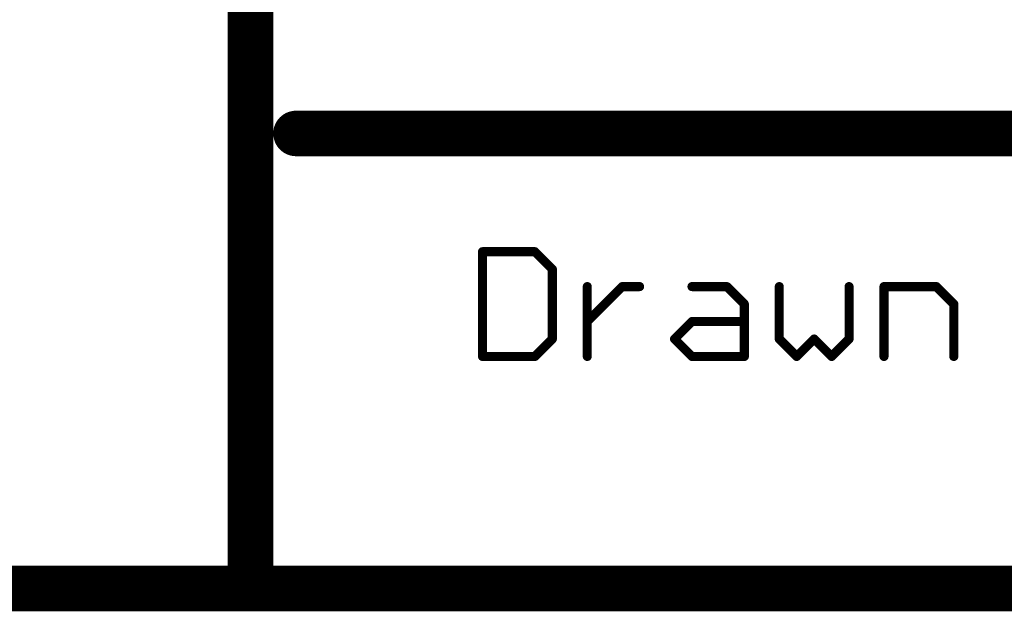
# Model space of a CAD drawing. Extents: x -2 to 8.5, y -2.9 to 5.2.
# Tile 57 of 207: x 4.032 to 4.465, y -2.883 to -2.623. Entities that reach past the tile are written whole.
import ezdxf

# ---------------------------------------------------------------- set-up
doc = ezdxf.new("R2010")
doc.units = 0
doc.layers.get('0').update_dxf_attribs({"linetype": 'CONTINUOUS'})
doc.layers.add('acc-ni-360-20-out-a_document', color=1, linetype='CONTINUOUS')

# ---------------------------------------------------------------- blocks, each defined once
blk = doc.blocks.new('D37')
at = {"const_width": 0.005}
blk.add_lwpolyline([(-0.0025, 0, 1), (0.0025, 0, 1)], format="xyb", close=True, dxfattribs=at)
blk = doc.blocks.new('D38')
at = {"const_width": 0.001}
blk.add_lwpolyline([(-0.0005, 0, 1), (0.0005, 0, 1)], format="xyb", close=True, dxfattribs=at)
blk = doc.blocks.new('D39')
at = {"const_width": 0.01}
blk.add_lwpolyline([(-0.005, 0, 1), (0.005, 0, 1)], format="xyb", close=True, dxfattribs=at)
blk = doc.blocks.new('D40')
at = {"const_width": 0.002}
blk.add_lwpolyline([(-0.001, 0, 1), (0.001, 0, 1)], format="xyb", close=True, dxfattribs=at)

msp = doc.modelspace()

# ---------------------------------------------------------------- linework, layer by layer
at = {"layer": 'acc-ni-360-20-out-a_document', "color": 1}
for points, const_width in [([(4.133818, -2.8732), (4.133818, -2.3732)], 0.02), ([(4.153818, -2.6732), (5.933818, -2.6732)], 0.02), ([(4.153818, -2.6682), (4.153818, -2.6682)], 0.01), ([(4.153818, -2.6682), (4.153818, -2.6682)], 0.01), ([(4.235818, -2.725161), (4.258838, -2.725161)], 0.004), ([(4.235818, -2.7712), (4.235818, -2.725161)], 0.004), ([(4.235818, -2.724161), (4.235818, -2.724161)], 0.002), ([(4.235818, -2.724161), (4.235818, -2.724161)], 0.002), ([(4.236818, -2.725161), (4.236818, -2.725161)], 0.002), ([(4.236818, -2.725161), (4.236818, -2.725161)], 0.002), ([(4.258838, -2.725161), (4.266511, -2.732834)], 0.004), ([(4.258838, -2.726161), (4.258838, -2.726161)], 0.002), ([(4.258838, -2.726161), (4.258838, -2.726161)], 0.002), ([(4.259545, -2.724454), (4.259545, -2.724454)], 0.002), ([(4.259545, -2.724454), (4.259545, -2.724454)], 0.002), ([(4.266511, -2.763527), (4.266511, -2.732834)], 0.004), ([(4.265804, -2.733541), (4.265804, -2.733541)], 0.002), ([(4.265804, -2.733541), (4.265804, -2.733541)], 0.002), ([(4.267511, -2.732834), (4.267511, -2.732834)], 0.002), ([(4.267511, -2.732834), (4.267511, -2.732834)], 0.002), ([(4.281857, -2.7712), (4.281857, -2.740507)], 0.004), ([(4.281857, -2.755854), (4.297204, -2.740507)], 0.004), ([(4.282857, -2.740507), (4.282857, -2.740507)], 0.002), ([(4.282857, -2.740507), (4.282857, -2.740507)], 0.002), ([(4.297204, -2.740507), (4.304877, -2.740507)], 0.004), ([(4.297204, -2.739507), (4.297204, -2.739507)], 0.002), ([(4.297204, -2.739507), (4.297204, -2.739507)], 0.002), ([(4.327896, -2.740507), (4.343243, -2.740507)], 0.004), ([(4.327896, -2.739507), (4.327896, -2.739507)], 0.002), ([(4.327896, -2.739507), (4.327896, -2.739507)], 0.002), ([(4.343243, -2.740507), (4.350916, -2.74818)], 0.004), ([(4.34395, -2.7398), (4.34395, -2.7398)], 0.002), ([(4.34395, -2.7398), (4.34395, -2.7398)], 0.002), ([(4.366263, -2.763527), (4.366263, -2.740507)], 0.004), ([(4.367263, -2.740507), (4.367263, -2.740507)], 0.002), ([(4.367263, -2.740507), (4.367263, -2.740507)], 0.002), ([(4.396955, -2.763527), (4.396955, -2.740507)], 0.004), ([(4.397955, -2.740507), (4.397955, -2.740507)], 0.002), ([(4.397955, -2.740507), (4.397955, -2.740507)], 0.002), ([(4.412302, -2.7712), (4.412302, -2.740507)], 0.004), ([(4.412302, -2.740507), (4.435321, -2.740507)], 0.004), ([(4.412302, -2.739507), (4.412302, -2.739507)], 0.002), ([(4.412302, -2.739507), (4.412302, -2.739507)], 0.002), ([(4.413302, -2.740507), (4.413302, -2.740507)], 0.002), ([(4.413302, -2.740507), (4.413302, -2.740507)], 0.002), ([(4.435321, -2.740507), (4.442995, -2.74818)], 0.004), ([(4.436028, -2.7398), (4.436028, -2.7398)], 0.002), ([(4.436028, -2.7398), (4.436028, -2.7398)], 0.002), ([(4.297911, -2.741214), (4.297911, -2.741214)], 0.002), ([(4.297911, -2.741214), (4.297911, -2.741214)], 0.002), ([(4.304877, -2.741507), (4.304877, -2.741507)], 0.002), ([(4.304877, -2.741507), (4.304877, -2.741507)], 0.002), ([(4.343243, -2.741507), (4.343243, -2.741507)], 0.002), ([(4.343243, -2.741507), (4.343243, -2.741507)], 0.002), ([(4.435321, -2.741507), (4.435321, -2.741507)], 0.002), ([(4.435321, -2.741507), (4.435321, -2.741507)], 0.002), ([(4.350916, -2.7712), (4.350916, -2.74818)], 0.004), ([(4.350209, -2.748888), (4.350209, -2.748888)], 0.002), ([(4.350209, -2.748888), (4.350209, -2.748888)], 0.002), ([(4.351916, -2.74818), (4.351916, -2.74818)], 0.002), ([(4.351916, -2.74818), (4.351916, -2.74818)], 0.002), ([(4.442995, -2.7712), (4.442995, -2.74818)], 0.004), ([(4.442287, -2.748888), (4.442287, -2.748888)], 0.002), ([(4.442287, -2.748888), (4.442287, -2.748888)], 0.002), ([(4.443995, -2.74818), (4.443995, -2.74818)], 0.002), ([(4.443995, -2.74818), (4.443995, -2.74818)], 0.002), ([(4.28115, -2.755147), (4.28115, -2.755147)], 0.002), ([(4.28115, -2.755147), (4.28115, -2.755147)], 0.002), ([(4.320223, -2.763527), (4.327896, -2.755854)], 0.004), ([(4.327896, -2.755854), (4.350916, -2.755854)], 0.004), ([(4.327896, -2.754854), (4.327896, -2.754854)], 0.002), ([(4.327896, -2.754854), (4.327896, -2.754854)], 0.002), ([(4.328603, -2.756561), (4.328603, -2.756561)], 0.002), ([(4.328603, -2.756561), (4.328603, -2.756561)], 0.002), ([(4.350916, -2.756854), (4.350916, -2.756854)], 0.002), ([(4.350916, -2.756854), (4.350916, -2.756854)], 0.002), ([(4.258838, -2.7712), (4.266511, -2.763527)], 0.004), ([(4.320223, -2.763527), (4.327896, -2.7712)], 0.004), ([(4.366263, -2.763527), (4.373936, -2.7712)], 0.004), ([(4.373936, -2.7712), (4.381609, -2.763527)], 0.004), ([(4.381609, -2.763527), (4.389282, -2.7712)], 0.004), ([(4.389282, -2.7712), (4.396955, -2.763527)], 0.004), ([(4.265511, -2.763527), (4.265511, -2.763527)], 0.002), ([(4.265511, -2.763527), (4.265511, -2.763527)], 0.002), ([(4.267218, -2.764234), (4.267218, -2.764234)], 0.002), ([(4.267218, -2.764234), (4.267218, -2.764234)], 0.002), ([(4.319516, -2.76282), (4.319516, -2.76282)], 0.002), ([(4.319516, -2.76282), (4.319516, -2.76282)], 0.002), ([(4.32093, -2.76282), (4.32093, -2.76282)], 0.002), ([(4.32093, -2.76282), (4.32093, -2.76282)], 0.002), ([(4.365263, -2.763527), (4.365263, -2.763527)], 0.002), ([(4.365263, -2.763527), (4.365263, -2.763527)], 0.002), ([(4.36697, -2.76282), (4.36697, -2.76282)], 0.002), ([(4.36697, -2.76282), (4.36697, -2.76282)], 0.002), ([(4.382316, -2.76282), (4.382316, -2.76282)], 0.002), ([(4.382316, -2.76282), (4.382316, -2.76282)], 0.002), ([(4.382316, -2.764234), (4.382316, -2.764234)], 0.002), ([(4.382316, -2.764234), (4.382316, -2.764234)], 0.002), ([(4.395955, -2.763527), (4.395955, -2.763527)], 0.002), ([(4.395955, -2.763527), (4.395955, -2.763527)], 0.002), ([(4.397662, -2.764234), (4.397662, -2.764234)], 0.002), ([(4.397662, -2.764234), (4.397662, -2.764234)], 0.002), ([(4.235818, -2.7712), (4.258838, -2.7712)], 0.004), ([(4.234818, -2.7712), (4.234818, -2.7712)], 0.002), ([(4.234818, -2.7712), (4.234818, -2.7712)], 0.002), ([(4.235818, -2.7702), (4.235818, -2.7702)], 0.002), ([(4.235818, -2.7702), (4.235818, -2.7702)], 0.002), ([(4.25813, -2.770493), (4.25813, -2.770493)], 0.002), ([(4.25813, -2.770493), (4.25813, -2.770493)], 0.002), ([(4.280857, -2.7712), (4.280857, -2.7712)], 0.002), ([(4.280857, -2.7712), (4.280857, -2.7712)], 0.002), ([(4.327896, -2.7712), (4.350916, -2.7712)], 0.004), ([(4.327896, -2.7702), (4.327896, -2.7702)], 0.002), ([(4.327896, -2.7702), (4.327896, -2.7702)], 0.002), ([(4.349916, -2.7712), (4.349916, -2.7712)], 0.002), ([(4.349916, -2.7712), (4.349916, -2.7712)], 0.002), ([(4.373229, -2.770493), (4.373229, -2.770493)], 0.002), ([(4.373229, -2.770493), (4.373229, -2.770493)], 0.002), ([(4.388575, -2.770493), (4.388575, -2.770493)], 0.002), ([(4.388575, -2.770493), (4.388575, -2.770493)], 0.002), ([(4.411302, -2.7712), (4.411302, -2.7712)], 0.002), ([(4.411302, -2.7712), (4.411302, -2.7712)], 0.002), ([(4.441995, -2.7712), (4.441995, -2.7712)], 0.002), ([(4.441995, -2.7712), (4.441995, -2.7712)], 0.002), ([(4.258838, -2.7722), (4.258838, -2.7722)], 0.002), ([(4.258838, -2.7722), (4.258838, -2.7722)], 0.002), ([(4.327189, -2.771907), (4.327189, -2.771907)], 0.002), ([(4.327189, -2.771907), (4.327189, -2.771907)], 0.002), ([(4.350916, -2.7722), (4.350916, -2.7722)], 0.002), ([(4.350916, -2.7722), (4.350916, -2.7722)], 0.002), ([(4.373229, -2.771907), (4.373229, -2.771907)], 0.002), ([(4.373229, -2.771907), (4.373229, -2.771907)], 0.002), ([(4.388575, -2.771907), (4.388575, -2.771907)], 0.002), ([(4.388575, -2.771907), (4.388575, -2.771907)], 0.002), ([(3.433818, -2.8732), (4.138818, -2.8732)], 0.02), ([(4.133818, -2.8732), (5.933818, -2.8732)], 0.02), ([(4.133818, -2.8682), (4.133818, -2.8682)], 0.01), ([(4.133818, -2.8682), (4.133818, -2.8682)], 0.01), ([(4.128818, -2.8732), (4.128818, -2.8732)], 0.01), ([(4.128818, -2.8732), (4.128818, -2.8732)], 0.01), ([(4.133818, -2.8782), (4.133818, -2.8782)], 0.01), ([(4.133818, -2.8782), (4.133818, -2.8782)], 0.01)]:
    msp.add_lwpolyline(points, dxfattribs=dict(at, const_width=const_width))
for points, const_width in [([(4.153818, -2.6682, 1), (4.153818, -2.6782)], 0.01), ([(4.236818, -2.725161, 1), (4.234818, -2.725161)], 0.002), ([(4.235818, -2.724161, 1), (4.235818, -2.726161)], 0.002), ([(4.259545, -2.724454, 1.000854), (4.25813, -2.725868)], 0.002), ([(4.258838, -2.726161, 1), (4.258838, -2.724161)], 0.002), ([(4.267511, -2.732834, 1), (4.265511, -2.732834)], 0.002), ([(4.265804, -2.733541, 1), (4.267218, -2.732127)], 0.002), ([(4.282857, -2.740507, 1), (4.280857, -2.740507)], 0.002), ([(4.297204, -2.739507, 1), (4.297204, -2.741507)], 0.002), ([(4.297911, -2.741214, 0.999854), (4.296496, -2.7398)], 0.002), ([(4.304877, -2.741507, 1), (4.304877, -2.739507)], 0.002), ([(4.327896, -2.739507, 1), (4.327896, -2.741507)], 0.002), ([(4.34395, -2.7398, 1), (4.342536, -2.741214)], 0.002), ([(4.343243, -2.741507, 1), (4.343243, -2.739507)], 0.002), ([(4.367263, -2.740507, 1), (4.365263, -2.740507)], 0.002), ([(4.397955, -2.740507, 1), (4.395955, -2.740507)], 0.002), ([(4.413302, -2.740507, 1), (4.411302, -2.740507)], 0.002), ([(4.412302, -2.739507, 1), (4.412302, -2.741507)], 0.002), ([(4.436028, -2.7398, 1), (4.434614, -2.741214)], 0.002), ([(4.435321, -2.741507, 1), (4.435321, -2.739507)], 0.002), ([(4.351916, -2.74818, 1), (4.349916, -2.74818)], 0.002), ([(4.350209, -2.748888, 0.999854), (4.351623, -2.747473)], 0.002), ([(4.443995, -2.74818, 1), (4.441995, -2.74818)], 0.002), ([(4.442287, -2.748888, 1), (4.443702, -2.747473)], 0.002), ([(4.28115, -2.755147, 1), (4.282564, -2.756561)], 0.002), ([(4.327896, -2.754854, 1), (4.327896, -2.756854)], 0.002), ([(4.328603, -2.756561, 1), (4.327189, -2.755147)], 0.002), ([(4.350916, -2.756854, 1), (4.350916, -2.754854)], 0.002), ([(4.267218, -2.764234, 1), (4.265804, -2.76282)], 0.002), ([(4.32093, -2.76282, 1), (4.319516, -2.764234)], 0.002), ([(4.36697, -2.76282, 1.000854), (4.365555, -2.764234)], 0.002), ([(4.382316, -2.76282, 1), (4.380902, -2.764234)], 0.002), ([(4.382316, -2.764234, 1), (4.380902, -2.76282)], 0.002), ([(4.397662, -2.764234, 1), (4.396248, -2.76282)], 0.002), ([(4.265511, -2.763527, 1), (4.267511, -2.763527)], 0.002), ([(4.319516, -2.76282, 1), (4.32093, -2.764234)], 0.002), ([(4.365263, -2.763527, 1), (4.367263, -2.763527)], 0.002), ([(4.395955, -2.763527, 1), (4.397955, -2.763527)], 0.002), ([(4.235818, -2.7702, 1), (4.235818, -2.7722)], 0.002), ([(4.234818, -2.7712, 1), (4.236818, -2.7712)], 0.002), ([(4.25813, -2.770493, 0.999854), (4.259545, -2.771907)], 0.002), ([(4.258838, -2.7722, 1), (4.258838, -2.7702)], 0.002), ([(4.280857, -2.7712, 1), (4.282857, -2.7712)], 0.002), ([(4.327896, -2.7702, 1), (4.327896, -2.7722)], 0.002), ([(4.327189, -2.771907, 1), (4.328603, -2.770493)], 0.002), ([(4.349916, -2.7712, 1), (4.351916, -2.7712)], 0.002), ([(4.350916, -2.7722, 1), (4.350916, -2.7702)], 0.002), ([(4.373229, -2.770493, 1), (4.374643, -2.771907)], 0.002), ([(4.373229, -2.771907, 1), (4.374643, -2.770493)], 0.002), ([(4.388575, -2.770493, 1), (4.389989, -2.771907)], 0.002), ([(4.388575, -2.771907, 1), (4.389989, -2.770493)], 0.002), ([(4.411302, -2.7712, 1), (4.413302, -2.7712)], 0.002), ([(4.441995, -2.7712, 1), (4.443995, -2.7712)], 0.002), ([(4.133818, -2.8682, 1), (4.133818, -2.8782)], 0.01), ([(4.133818, -2.8782, 1), (4.133818, -2.8682)], 0.01), ([(4.128818, -2.8732, 1), (4.138818, -2.8732)], 0.01)]:
    msp.add_lwpolyline(points, format="xyb", dxfattribs=dict(at, const_width=const_width))

# ---------------------------------------------------------------- block references
at = {"layer": 'acc-ni-360-20-out-a_document'}
for name, p in [('D39', (4.153818, -2.6732)), ('D37', (4.153818, -2.6682)), ('D37', (4.153818, -2.6682)), ('D37', (4.153818, -2.6682)), ('D37', (4.153818, -2.6782)), ('D40', (4.235818, -2.725161)), ('D40', (4.235818, -2.725161)), ('D38', (4.234818, -2.725161)), ('D38', (4.235818, -2.724161)), ('D38', (4.235818, -2.724161)), ('D38', (4.235818, -2.724161)), ('D38', (4.235818, -2.726161)), ('D38', (4.236818, -2.725161)), ('D38', (4.236818, -2.725161)), ('D38', (4.236818, -2.725161)), ('D40', (4.258838, -2.725161)), ('D40', (4.258838, -2.725161)), ('D38', (4.25813, -2.725868)), ('D38', (4.258838, -2.724161)), ('D38', (4.258838, -2.726161)), ('D38', (4.258838, -2.726161)), ('D38', (4.258838, -2.726161)), ('D38', (4.259545, -2.724454)), ('D38', (4.259545, -2.724454)), ('D38', (4.259545, -2.724454)), ('D40', (4.266511, -2.732834)), ('D40', (4.266511, -2.732834)), ('D38', (4.267218, -2.732127)), ('D38', (4.265511, -2.732834)), ('D38', (4.265804, -2.733541)), ('D38', (4.265804, -2.733541)), ('D38', (4.265804, -2.733541)), ('D38', (4.267511, -2.732834)), ('D38', (4.267511, -2.732834)), ('D38', (4.267511, -2.732834)), ('D40', (4.281857, -2.740507)), ('D38', (4.280857, -2.740507)), ('D38', (4.282857, -2.740507)), ('D38', (4.282857, -2.740507)), ('D38', (4.282857, -2.740507)), ('D40', (4.297204, -2.740507)), ('D38', (4.296496, -2.7398)), ('D38', (4.297204, -2.739507)), ('D38', (4.297204, -2.739507)), ('D38', (4.297204, -2.739507)), ('D40', (4.304877, -2.740507)), ('D38', (4.304877, -2.739507)), ('D40', (4.327896, -2.740507)), ('D38', (4.327896, -2.739507)), ('D38', (4.327896, -2.739507)), ('D38', (4.327896, -2.739507)), ('D40', (4.343243, -2.740507)), ('D38', (4.343243, -2.739507)), ('D38', (4.34395, -2.7398)), ('D38', (4.34395, -2.7398)), ('D38', (4.34395, -2.7398)), ('D40', (4.366263, -2.740507)), ('D38', (4.365263, -2.740507)), ('D38', (4.367263, -2.740507)), ('D38', (4.367263, -2.740507)), ('D38', (4.367263, -2.740507)), ('D40', (4.396955, -2.740507)), ('D38', (4.395955, -2.740507)), ('D38', (4.397955, -2.740507)), ('D38', (4.397955, -2.740507)), ('D38', (4.397955, -2.740507)), ('D40', (4.412302, -2.740507)), ('D38', (4.411302, -2.740507)), ('D38', (4.412302, -2.739507)), ('D38', (4.412302, -2.739507)), ('D38', (4.412302, -2.739507)), ('D38', (4.413302, -2.740507)), ('D38', (4.413302, -2.740507)), ('D38', (4.413302, -2.740507)), ('D40', (4.435321, -2.740507)), ('D38', (4.435321, -2.739507)), ('D38', (4.436028, -2.7398)), ('D38', (4.436028, -2.7398)), ('D38', (4.436028, -2.7398)), ('D38', (4.297204, -2.741507)), ('D38', (4.297911, -2.741214)), ('D38', (4.297911, -2.741214)), ('D38', (4.297911, -2.741214)), ('D38', (4.304877, -2.741507)), ('D38', (4.304877, -2.741507)), ('D38', (4.304877, -2.741507)), ('D38', (4.327896, -2.741507)), ('D38', (4.342536, -2.741214)), ('D38', (4.343243, -2.741507)), ('D38', (4.343243, -2.741507)), ('D38', (4.343243, -2.741507)), ('D38', (4.412302, -2.741507)), ('D38', (4.434614, -2.741214)), ('D38', (4.435321, -2.741507)), ('D38', (4.435321, -2.741507)), ('D38', (4.435321, -2.741507)), ('D40', (4.350916, -2.74818)), ('D40', (4.350916, -2.74818)), ('D38', (4.349916, -2.74818)), ('D38', (4.350209, -2.748888)), ('D38', (4.350209, -2.748888)), ('D38', (4.350209, -2.748888)), ('D38', (4.351623, -2.747473)), ('D38', (4.351916, -2.74818)), ('D38', (4.351916, -2.74818)), ('D38', (4.351916, -2.74818)), ('D40', (4.442995, -2.74818)), ('D40', (4.442995, -2.74818)), ('D38', (4.441995, -2.74818)), ('D38', (4.442287, -2.748888)), ('D38', (4.442287, -2.748888)), ('D38', (4.442287, -2.748888)), ('D38', (4.443702, -2.747473)), ('D38', (4.443995, -2.74818)), ('D38', (4.443995, -2.74818)), ('D38', (4.443995, -2.74818)), ('D40', (4.281857, -2.755854)), ('D38', (4.28115, -2.755147)), ('D38', (4.28115, -2.755147)), ('D38', (4.28115, -2.755147)), ('D38', (4.282564, -2.756561)), ('D40', (4.327896, -2.755854)), ('D40', (4.327896, -2.755854)), ('D38', (4.327189, -2.755147)), ('D38', (4.327896, -2.754854)), ('D38', (4.327896, -2.754854)), ('D38', (4.327896, -2.754854)), ('D38', (4.327896, -2.756854)), ('D38', (4.328603, -2.756561)), ('D38', (4.328603, -2.756561)), ('D38', (4.328603, -2.756561)), ('D40', (4.350916, -2.755854)), ('D38', (4.350916, -2.754854)), ('D38', (4.350916, -2.756854)), ('D38', (4.350916, -2.756854)), ('D38', (4.350916, -2.756854)), ('D40', (4.266511, -2.763527)), ('D40', (4.320223, -2.763527)), ('D40', (4.320223, -2.763527)), ('D40', (4.366263, -2.763527)), ('D40', (4.366263, -2.763527)), ('D40', (4.381609, -2.763527)), ('D40', (4.396955, -2.763527)), ('D38', (4.265511, -2.763527)), ('D38', (4.265511, -2.763527)), ('D38', (4.265511, -2.763527)), ('D38', (4.265804, -2.76282)), ('D38', (4.267218, -2.764234)), ('D38', (4.267218, -2.764234)), ('D38', (4.267218, -2.764234)), ('D38', (4.267511, -2.763527)), ('D38', (4.319516, -2.76282)), ('D38', (4.319516, -2.76282)), ('D38', (4.319516, -2.76282)), ('D38', (4.319516, -2.764234)), ('D38', (4.32093, -2.76282)), ('D38', (4.32093, -2.76282)), ('D38', (4.32093, -2.76282)), ('D38', (4.32093, -2.764234)), ('D38', (4.365263, -2.763527)), ('D38', (4.365263, -2.763527)), ('D38', (4.365263, -2.763527)), ('D38', (4.365555, -2.764234)), ('D38', (4.36697, -2.76282)), ('D38', (4.36697, -2.76282)), ('D38', (4.36697, -2.76282)), ('D38', (4.367263, -2.763527)), ('D38', (4.380902, -2.76282)), ('D38', (4.380902, -2.764234)), ('D38', (4.382316, -2.76282)), ('D38', (4.382316, -2.76282)), ('D38', (4.382316, -2.76282)), ('D38', (4.382316, -2.764234)), ('D38', (4.382316, -2.764234)), ('D38', (4.382316, -2.764234)), ('D38', (4.395955, -2.763527)), ('D38', (4.395955, -2.763527)), ('D38', (4.395955, -2.763527)), ('D38', (4.396248, -2.76282)), ('D38', (4.397662, -2.764234)), ('D38', (4.397662, -2.764234)), ('D38', (4.397662, -2.764234)), ('D38', (4.397955, -2.763527)), ('D40', (4.235818, -2.7712)), ('D40', (4.235818, -2.7712)), ('D38', (4.234818, -2.7712)), ('D38', (4.234818, -2.7712)), ('D38', (4.234818, -2.7712)), ('D38', (4.235818, -2.7702)), ('D38', (4.235818, -2.7702)), ('D38', (4.235818, -2.7702)), ('D38', (4.236818, -2.7712)), ('D40', (4.258838, -2.7712)), ('D40', (4.258838, -2.7712)), ('D38', (4.25813, -2.770493)), ('D38', (4.25813, -2.770493)), ('D38', (4.25813, -2.770493)), ('D38', (4.258838, -2.7702)), ('D40', (4.281857, -2.7712)), ('D38', (4.280857, -2.7712)), ('D38', (4.280857, -2.7712)), ('D38', (4.280857, -2.7712)), ('D38', (4.282857, -2.7712)), ('D40', (4.327896, -2.7712)), ('D40', (4.327896, -2.7712)), ('D38', (4.327896, -2.7702)), ('D38', (4.327896, -2.7702)), ('D38', (4.327896, -2.7702)), ('D38', (4.328603, -2.770493)), ('D40', (4.350916, -2.7712)), ('D40', (4.350916, -2.7712)), ('D38', (4.349916, -2.7712)), ('D38', (4.349916, -2.7712)), ('D38', (4.349916, -2.7712)), ('D38', (4.350916, -2.7702)), ('D38', (4.351916, -2.7712)), ('D40', (4.373936, -2.7712)), ('D38', (4.373229, -2.770493)), ('D38', (4.373229, -2.770493)), ('D38', (4.373229, -2.770493)), ('D38', (4.374643, -2.770493)), ('D40', (4.389282, -2.7712)), ('D38', (4.388575, -2.770493)), ('D38', (4.388575, -2.770493)), ('D38', (4.388575, -2.770493)), ('D38', (4.389989, -2.770493)), ('D40', (4.412302, -2.7712)), ('D38', (4.411302, -2.7712)), ('D38', (4.411302, -2.7712)), ('D38', (4.411302, -2.7712)), ('D38', (4.413302, -2.7712)), ('D40', (4.442995, -2.7712)), ('D38', (4.441995, -2.7712)), ('D38', (4.441995, -2.7712)), ('D38', (4.441995, -2.7712)), ('D38', (4.443995, -2.7712)), ('D38', (4.235818, -2.7722)), ('D38', (4.258838, -2.7722)), ('D38', (4.258838, -2.7722)), ('D38', (4.258838, -2.7722)), ('D38', (4.259545, -2.771907)), ('D38', (4.327189, -2.771907)), ('D38', (4.327189, -2.771907)), ('D38', (4.327189, -2.771907)), ('D38', (4.327896, -2.7722)), ('D38', (4.350916, -2.7722)), ('D38', (4.350916, -2.7722)), ('D38', (4.350916, -2.7722)), ('D38', (4.373229, -2.771907)), ('D38', (4.373229, -2.771907)), ('D38', (4.373229, -2.771907)), ('D38', (4.374643, -2.771907)), ('D38', (4.388575, -2.771907)), ('D38', (4.388575, -2.771907)), ('D38', (4.388575, -2.771907)), ('D38', (4.389989, -2.771907)), ('D39', (4.133818, -2.8732)), ('D39', (4.133818, -2.8732)), ('D37', (4.133818, -2.8682)), ('D37', (4.133818, -2.8682)), ('D37', (4.133818, -2.8682)), ('D37', (4.133818, -2.8682)), ('D39', (4.138818, -2.8732)), ('D37', (4.128818, -2.8732)), ('D37', (4.128818, -2.8732)), ('D37', (4.128818, -2.8732)), ('D37', (4.138818, -2.8732)), ('D37', (4.133818, -2.8782)), ('D37', (4.133818, -2.8782)), ('D37', (4.133818, -2.8782)), ('D37', (4.133818, -2.8782))]:
    msp.add_blockref(name, p, dxfattribs=at)

doc.saveas('drawing.dxf')
